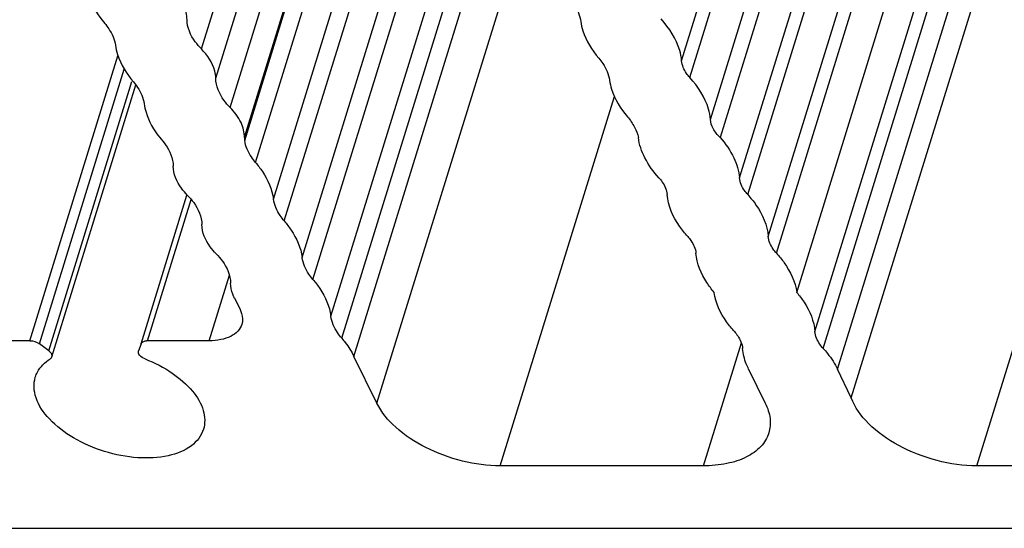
# Model space of a CAD drawing. Header units: millimetres. Extents: x 0 to 594, y 0 to 420.
# Tile 38 of 120: x 385 to 396, y 110 to 116. Entities that reach past the tile are written whole.
import ezdxf

# ---------------------------------------------------------------- set-up
doc = ezdxf.new("R2010")
doc.units = ezdxf.units.MM
doc.header["$LTSCALE"] = 32.67
doc.layers.add('3_ALL_AXES', color=7, linetype='CONTINUOUS')

msp = doc.modelspace()

# ---------------------------------------------------------------- linework, layer by layer
at = {"layer": '3_ALL_AXES', "color": 9, "linetype": 'CONTINUOUS'}
for p, q in [((386.77538, 115.85233), (388.57769, 121.68463)), ((386.94686, 115.50292), (388.75549, 121.35567)), ((387.11845, 115.15342), (388.92069, 120.98548)), ((392.50637, 115.71111), (394.14318, 121.00782)), ((387.29263, 114.76049), (389.1084, 120.63631)), ((392.60434, 115.51146), (394.19625, 120.66287)), ((387.42122, 114.49846), (389.23699, 120.37428)), ((392.84927, 115.01235), (394.39391, 120.0108)), ((387.63553, 114.06174), (389.4513, 119.93756)), ((387.76412, 113.79971), (389.57988, 119.67553)), ((393.63807, 113.4152), (395.48964, 119.40688)), ((393.1972, 114.3136), (394.74359, 119.31772)), ((393.5401, 113.61485), (395.28418, 119.25871)), ((387.97843, 113.36299), (389.7942, 119.23881)), ((393.29517, 114.11396), (394.88001, 119.2425)), ((388.10702, 113.10096), (389.92278, 118.97677)), ((388.32133, 112.66423), (390.13709, 118.54005)), ((394.09731, 112.47936), (395.90613, 118.3327)), ((388.44991, 112.4022), (390.26568, 118.27802)), ((394.19528, 112.27971), (396.02288, 118.19384)), ((388.59549, 112.18384), (390.38637, 117.97914)), ((388.87003, 111.62439), (390.66022, 117.41746)), ((384.72874, 112.37033), (385.77992, 115.77196)), ((384.84276, 112.33303), (385.85551, 115.61029)), ((384.9533, 112.25092), (385.94645, 115.46475)), ((390.34135, 110.87846), (391.70343, 115.28614)), ((396.02946, 110.87846), (397.41588, 115.36494)), ((386.05521, 112.33303), (386.60355, 114.10746)), ((386.13262, 112.37033), (386.65376, 114.05672)), ((386.86753, 112.37033), (387.1098, 113.1543)), ((392.76567, 110.87846), (393.21915, 112.3459))]:
    msp.add_line(p, q, dxfattribs=at)
at = {"layer": '3_ALL_AXES', "color": 7, "linetype": 'CONTINUOUS'}
for p, q in [((389.09845, 120.65684), (387.287, 114.79497)), ((394.51803, 119.81264), (392.9676, 114.79543)), ((393.87967, 112.94729), (395.72661, 118.92399)), ((394.36815, 112.03016), (396.15583, 117.8151)), ((394.53084, 111.68828), (396.33727, 117.53389)), ((384.99053, 112.17819), (385.99314, 115.42263)), ((387.16879, 112.88258), (387.23714, 112.74329)), ((384.72874, 112.37033), (383.36445, 112.37033)), ((384.9533, 112.25092), (384.84276, 112.33303)), ((386.05521, 112.33303), (386.02526, 112.25092)), ((386.86753, 112.37033), (386.13262, 112.37033)), ((388.87003, 111.62439), (388.59549, 112.18384)), ((393.30578, 112.03016), (393.5049, 111.62439)), ((394.53084, 111.68828), (394.36815, 112.03016)), ((392.76567, 110.87846), (390.34135, 110.87846)), ((398.43133, 110.87846), (396.02946, 110.87846)), ((381.24316, 110.13254), (404.37899, 110.13254))]:
    msp.add_line(p, q, dxfattribs=at)
msp.add_arc((386.13251, 112.21758), 0.15275, 89.9591, 94.785114, dxfattribs=at)
for points, knots in [([(385.40702, 116.59472), (385.41193, 116.55801), (385.44889, 116.39794), (385.53958, 116.25444), (385.62133, 116.158)], [0, 0, 0, 0, 0.22659, 1, 1, 1, 1]), ([(386.60396, 116.20164), (386.60385, 116.23063), (386.5853, 116.36249), (386.50428, 116.47765), (386.43247, 116.55109)], [0, 0, 0, 0, 0.22012496, 1, 1, 1, 1]), ([(391.17459, 116.44107), (391.19217, 116.42034), (391.2515, 116.34267), (391.29379, 116.24921), (391.30318, 116.17904)], [0, 0, 0, 0, 0.27741934, 1, 1, 1, 1]), ([(392.50637, 115.71111), (392.50306, 115.75288), (392.46736, 115.93814), (392.35885, 116.10226), (392.26144, 116.21022)], [0, 0, 0, 0, 0.22371843, 1, 1, 1, 1]), ([(385.62133, 116.158), (385.63891, 116.13727), (385.69824, 116.05961), (385.74053, 115.96615), (385.74992, 115.89598)], [0, 0, 0, 0, 0.2774186, 1, 1, 1, 1]), ([(386.77538, 115.85233), (386.74901, 115.8793), (386.66354, 115.97788), (386.60431, 116.10804), (386.60396, 116.20164)], [0, 0, 0, 0, 0.28721527, 1, 1, 1, 1]), ([(391.30318, 116.17904), (391.30809, 116.14233), (391.34505, 115.98225), (391.43575, 115.83875), (391.5175, 115.74231)], [0, 0, 0, 0, 0.22658938, 1, 1, 1, 1]), ([(385.74992, 115.89598), (385.75483, 115.85926), (385.79179, 115.69919), (385.88249, 115.55569), (385.96424, 115.45925)], [0, 0, 0, 0, 0.22658983, 1, 1, 1, 1]), ([(386.94686, 115.50292), (386.94675, 115.5319), (386.92819, 115.66375), (386.84718, 115.7789), (386.77538, 115.85233)], [0, 0, 0, 0, 0.22012658, 1, 1, 1, 1]), ([(391.5175, 115.74231), (391.53508, 115.72157), (391.59441, 115.64391), (391.6367, 115.55044), (391.64609, 115.48027)], [0, 0, 0, 0, 0.27742004, 1, 1, 1, 1]), ([(392.60434, 115.51146), (392.59023, 115.5271), (392.54344, 115.58509), (392.51061, 115.65753), (392.50637, 115.71111)], [0, 0, 0, 0, 0.2815816, 1, 1, 1, 1]), ([(387.11845, 115.15342), (387.09206, 115.1804), (387.0065, 115.27901), (386.94721, 115.40926), (386.94686, 115.50292)], [0, 0, 0, 0, 0.28723591, 1, 1, 1, 1]), ([(392.84927, 115.01235), (392.84596, 115.05413), (392.81026, 115.23939), (392.70175, 115.40351), (392.60434, 115.51146)], [0, 0, 0, 0, 0.22371847, 1, 1, 1, 1]), ([(385.96424, 115.45925), (385.98177, 115.43857), (386.04099, 115.36107), (386.08325, 115.26786), (386.09274, 115.19785)], [0, 0, 0, 0, 0.27734834, 1, 1, 1, 1]), ([(391.64609, 115.48027), (391.651, 115.44356), (391.68796, 115.28349), (391.77865, 115.13999), (391.8604, 115.04355)], [0, 0, 0, 0, 0.22658999, 1, 1, 1, 1]), ([(386.09274, 115.19785), (386.09733, 115.16407), (386.13005, 115.01816), (386.20695, 114.88478), (386.27797, 114.79448)], [0, 0, 0, 0, 0.22884295, 1, 1, 1, 1]), ([(387.28843, 114.7947), (387.29002, 114.85582), (387.25538, 114.99242), (387.17014, 115.10058), (387.11845, 115.15342)], [0, 0, 0, 0, 0.45270048, 1, 1, 1, 1]), ([(391.8604, 115.04355), (391.89269, 115.00546), (391.94533, 114.92676), (391.98225, 114.83808), (391.98973, 114.79439)], [0, 0, 0, 0, 0.52973686, 1, 1, 1, 1]), ([(392.96562, 114.79482), (392.93387, 114.8274), (392.87885, 114.89201), (392.85227, 114.97438), (392.84927, 115.01235)], [0, 0, 0, 0, 0.54428161, 1, 1, 1, 1]), ([(386.27797, 114.79448), (386.30283, 114.76823), (386.38263, 114.67074), (386.43838, 114.54536), (386.43872, 114.45479)], [0, 0, 0, 0, 0.28532863, 1, 1, 1, 1]), ([(387.28843, 114.7947), (387.28896, 114.79195), (387.28764, 114.78028), (387.29148, 114.76912), (387.29263, 114.76049)], [0, 0, 0, 0, 0.2436629, 1, 1, 1, 1]), ([(392.23562, 114.3136), (392.17026, 114.38604), (392.06332, 114.5352), (391.99917, 114.7105), (391.98973, 114.79439)], [0, 0, 0, 0, 0.53613967, 1, 1, 1, 1]), ([(392.96562, 114.79482), (393.02942, 114.72164), (393.13685, 114.57399), (393.19063, 114.39661), (393.1972, 114.3136)], [0, 0, 0, 0, 0.538321, 1, 1, 1, 1]), ([(387.42122, 114.49846), (387.40364, 114.5192), (387.34431, 114.59686), (387.30202, 114.69032), (387.29263, 114.76049)], [0, 0, 0, 0, 0.27741934, 1, 1, 1, 1]), ([(386.61017, 114.10541), (386.58379, 114.13239), (386.4983, 114.23098), (386.43906, 114.36117), (386.43872, 114.45479)], [0, 0, 0, 0, 0.28722011, 1, 1, 1, 1]), ([(387.42122, 114.49846), (387.45051, 114.46391), (387.5494, 114.33446), (387.61988, 114.17869), (387.63553, 114.06174)], [0, 0, 0, 0, 0.27741937, 1, 1, 1, 1]), ([(392.23562, 114.3136), (392.24974, 114.29796), (392.29653, 114.23997), (392.32936, 114.16753), (392.33359, 114.11396)], [0, 0, 0, 0, 0.28158164, 1, 1, 1, 1]), ([(393.29517, 114.11396), (393.28106, 114.1296), (393.23426, 114.18759), (393.20144, 114.26002), (393.1972, 114.3136)], [0, 0, 0, 0, 0.28158159, 1, 1, 1, 1]), ([(386.61017, 114.10541), (386.63654, 114.07844), (386.72203, 113.97985), (386.78127, 113.84966), (386.78162, 113.75604)], [0, 0, 0, 0, 0.28722012, 1, 1, 1, 1]), ([(392.57852, 113.61485), (392.54324, 113.65394), (392.42626, 113.79892), (392.34419, 113.98001), (392.33359, 114.11396)], [0, 0, 0, 0, 0.2815816, 1, 1, 1, 1]), ([(393.29517, 114.11396), (393.33045, 114.07486), (393.44743, 113.92988), (393.5295, 113.74879), (393.5401, 113.61485)], [0, 0, 0, 0, 0.28158162, 1, 1, 1, 1]), ([(387.76412, 113.79971), (387.74654, 113.82044), (387.68721, 113.89811), (387.64492, 113.99157), (387.63553, 114.06174)], [0, 0, 0, 0, 0.27741933, 1, 1, 1, 1]), ([(386.95306, 113.40666), (386.92669, 113.43363), (386.8412, 113.53223), (386.78196, 113.66242), (386.78162, 113.75604)], [0, 0, 0, 0, 0.28722015, 1, 1, 1, 1]), ([(387.76412, 113.79971), (387.79341, 113.76515), (387.89229, 113.63571), (387.96278, 113.47994), (387.97843, 113.36299)], [0, 0, 0, 0, 0.27741934, 1, 1, 1, 1]), ([(392.57852, 113.61485), (392.59263, 113.59921), (392.63943, 113.54122), (392.67225, 113.46878), (392.67649, 113.4152)], [0, 0, 0, 0, 0.28158158, 1, 1, 1, 1]), ([(393.63807, 113.4152), (393.62396, 113.43084), (393.57716, 113.48883), (393.54434, 113.56127), (393.5401, 113.61485)], [0, 0, 0, 0, 0.28158158, 1, 1, 1, 1]), ([(386.95306, 113.40666), (386.97944, 113.37969), (387.06493, 113.28109), (387.12417, 113.1509), (387.12451, 113.05728)], [0, 0, 0, 0, 0.28722089, 1, 1, 1, 1]), ([(392.89413, 112.94729), (392.86277, 112.98428), (392.75823, 113.122), (392.68635, 113.29062), (392.67649, 113.4152)], [0, 0, 0, 0, 0.27955159, 1, 1, 1, 1]), ([(393.63807, 113.4152), (393.67118, 113.37851), (393.78231, 113.24158), (393.86277, 113.07363), (393.87967, 112.94729)], [0, 0, 0, 0, 0.27940182, 1, 1, 1, 1]), ([(388.10702, 113.10096), (388.08944, 113.12169), (388.03011, 113.19935), (387.98782, 113.29282), (387.97843, 113.36299)], [0, 0, 0, 0, 0.27741934, 1, 1, 1, 1]), ([(387.16879, 112.88258), (387.16169, 112.89704), (387.13761, 112.95234), (387.12468, 113.01304), (387.12451, 113.05728)], [0, 0, 0, 0, 0.26692963, 1, 1, 1, 1]), ([(388.10702, 113.10096), (388.13631, 113.0664), (388.23519, 112.93696), (388.30568, 112.78119), (388.32133, 112.66423)], [0, 0, 0, 0, 0.27741937, 1, 1, 1, 1]), ([(393.13574, 112.47936), (393.10263, 112.51606), (392.9915, 112.65299), (392.91104, 112.82094), (392.89413, 112.94729)], [0, 0, 0, 0, 0.27940254, 1, 1, 1, 1]), ([(393.87967, 112.94729), (393.91103, 112.9103), (394.01557, 112.77258), (394.08745, 112.60394), (394.09731, 112.47936)], [0, 0, 0, 0, 0.27955239, 1, 1, 1, 1]), ([(387.23714, 112.74329), (387.24441, 112.72849), (387.26724, 112.67288), (387.27068, 112.60794), (387.25776, 112.56614)], [0, 0, 0, 0, 0.27372871, 1, 1, 1, 1]), ([(387.25776, 112.56614), (387.24853, 112.53627), (387.21242, 112.47723), (387.12184, 112.41513), (387.00296, 112.37779), (386.91449, 112.37033), (386.86753, 112.37033)], [0, 0, 0, 0, 0.20221411, 0.43001054, 0.69624783, 1, 1, 1, 1]), ([(388.44991, 112.4022), (388.43234, 112.42294), (388.37301, 112.5006), (388.33072, 112.59406), (388.32133, 112.66423)], [0, 0, 0, 0, 0.27741933, 1, 1, 1, 1]), ([(393.13574, 112.47936), (393.14986, 112.46372), (393.19665, 112.40573), (393.22948, 112.33329), (393.23372, 112.27971)], [0, 0, 0, 0, 0.28158244, 1, 1, 1, 1]), ([(394.19528, 112.27971), (394.18117, 112.29535), (394.13437, 112.35334), (394.10155, 112.42578), (394.09731, 112.47936)], [0, 0, 0, 0, 0.28158245, 1, 1, 1, 1]), ([(386.05521, 112.33303), (386.05706, 112.33811), (386.07122, 112.36038), (386.09964, 112.36809), (386.11977, 112.36979)], [0, 0, 0, 0, 0.21122499, 1, 1, 1, 1]), ([(388.44991, 112.4022), (388.46481, 112.38463), (388.51966, 112.31634), (388.56705, 112.2418), (388.59549, 112.18384)], [0, 0, 0, 0, 0.26295611, 1, 1, 1, 1]), ([(384.9533, 112.25092), (384.96026, 112.24574), (384.98112, 112.22804), (384.99632, 112.19668), (384.99052, 112.17819)], [0, 0, 0, 0, 0.30931315, 1, 1, 1, 1]), ([(386.10414, 112.15319), (386.07957, 112.16287), (386.03916, 112.18419), (386.01902, 112.23382), (386.02526, 112.25092)], [0, 0, 0, 0, 0.59207488, 1, 1, 1, 1]), ([(393.30578, 112.03016), (393.29565, 112.05079), (393.26048, 112.13019), (393.23876, 112.21603), (393.23372, 112.27971)], [0, 0, 0, 0, 0.26463288, 1, 1, 1, 1]), ([(394.19528, 112.27971), (394.21326, 112.25979), (394.27892, 112.18259), (394.33531, 112.09707), (394.36815, 112.03016)], [0, 0, 0, 0, 0.26472941, 1, 1, 1, 1]), ([(384.79354, 111.9344), (384.80021, 111.95598), (384.83711, 112.04406), (384.90946, 112.1141), (384.97033, 112.15319)], [0, 0, 0, 0, 0.23791154, 1, 1, 1, 1]), ([(386.10414, 112.15319), (386.21697, 112.10875), (386.42273, 112.00338), (386.66701, 111.79475), (386.81414, 111.55914), (386.82174, 111.38513), (386.7999, 111.31439)], [0, 0, 0, 0, 0.30927334, 0.58405531, 0.81117704, 1, 1, 1, 1]), ([(386.7999, 111.31439), (386.77594, 111.23683), (386.65338, 111.08481), (386.36178, 110.97753), (386.00216, 110.96063), (385.61493, 111.03616), (385.2526, 111.19227), (384.96522, 111.40911), (384.78504, 111.66222), (384.76959, 111.85685), (384.79354, 111.9344)], [0, 0, 0, 0, 0.09278485, 0.20698002, 0.34593488, 0.50000984, 0.65408448, 0.79303507, 0.90722518, 1, 1, 1, 1]), ([(390.34135, 110.87846), (390.18987, 110.87846), (389.88217, 110.91994), (389.45532, 111.07667), (389.0997, 111.30779), (388.92334, 111.51576), (388.87003, 111.62439)], [0, 0, 0, 0, 0.2647366, 0.5366441, 0.78852038, 1, 1, 1, 1]), ([(393.5049, 111.62439), (393.53295, 111.56724), (393.57218, 111.44991), (393.56309, 111.32497), (393.54613, 111.2701)], [0, 0, 0, 0, 0.52575488, 1, 1, 1, 1]), ([(396.02946, 110.87846), (395.86949, 110.87846), (395.54523, 110.9245), (395.10057, 111.09661), (394.74029, 111.34725), (394.57259, 111.57338), (394.53084, 111.68828)], [0, 0, 0, 0, 0.26889539, 0.54386156, 0.79450944, 1, 1, 1, 1]), ([(393.54613, 111.2701), (393.52767, 111.21036), (393.45545, 111.09227), (393.27429, 110.96806), (393.03652, 110.8934), (392.8596, 110.87846), (392.76567, 110.87846)], [0, 0, 0, 0, 0.20221408, 0.43001051, 0.69624781, 1, 1, 1, 1])]:
    msp.add_open_spline(points, degree=3, knots=knots, dxfattribs=at)
for points in [[(384.72874, 112.37033), (384.76872, 112.37033), (384.81066, 112.35688), (384.84276, 112.33303)], [(384.99052, 112.17819), (384.98732, 112.16797), (384.97934, 112.15898), (384.97033, 112.15319)]]:
    msp.add_open_spline(points, degree=3, dxfattribs=at)

doc.saveas('drawing.dxf')
